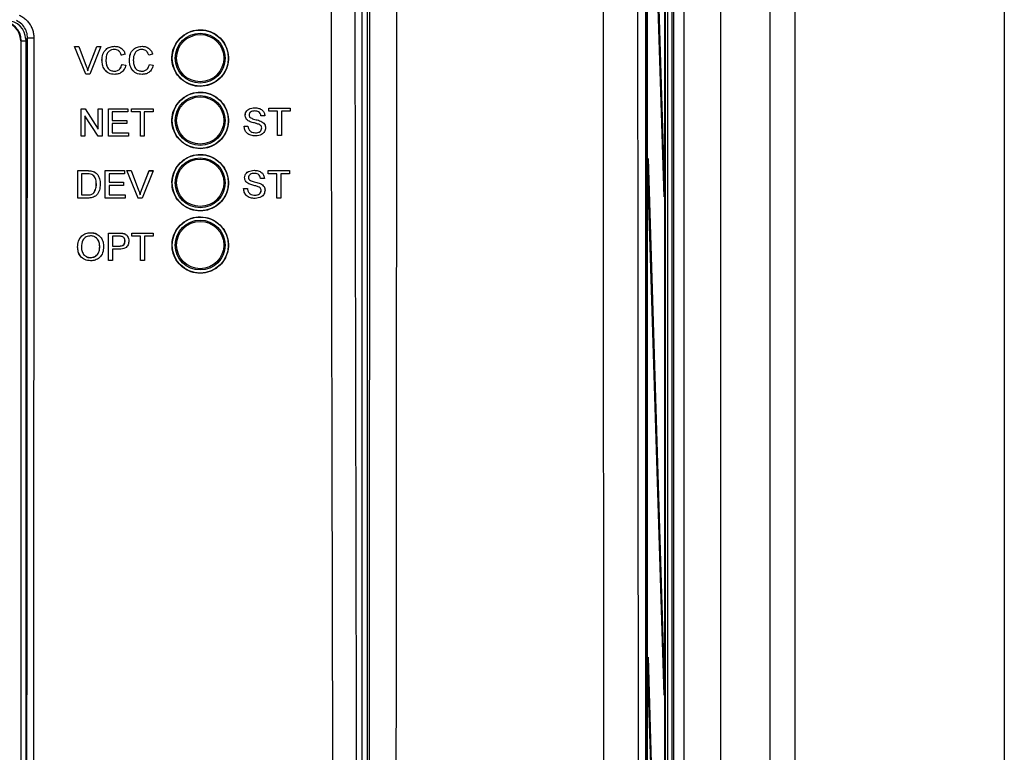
# Model space of a CAD drawing. Header units: millimetres. Extents: x 5 to 418, y 2 to 292.
# Tile 31 of 48: x 106 to 132, y 177 to 196. Entities that reach past the tile are written whole.
import ezdxf

# ---------------------------------------------------------------- set-up
doc = ezdxf.new("R2010")
doc.units = ezdxf.units.MM

msp = doc.modelspace()

# ---------------------------------------------------------------- linework, layer by layer
at = {"color": 7, "linetype": 'Continuous', "lineweight": 25}
for p, q in [((123.4826, 233.1548), (123.4826, 127.5375)), ((123.3654, 232.9825), (123.3654, 127.6605)), ((122.7812, 227.1522), (122.7812, 140.1634)), ((123.2961, 133.8215), (123.2961, 227.1548)), ((123.304, 227.1548), (123.304, 133.8215)), ((122.8137, 141.1548), (122.8137, 226.4881)), ((122.8215, 226.4881), (122.8215, 141.1548)), ((115.3454, 155.4503), (115.3454, 224.7321)), ((122.845, 205.9677), (123.2765, 191.9881)), ((123.2727, 191.6129), (122.8411, 205.5925)), ((124.7867, 204.1548), (124.7867, 155.8215)), ((126.1046, 204.1548), (126.1046, 155.8215)), ((126.7713, 204.1548), (126.7713, 155.8215)), ((132.3713, 202.4881), (132.3713, 157.4881)), ((115.2046, 155.6539), (115.2046, 200.8665)), ((123.538, 160.6224), (123.538, 199.3539)), ((123.8149, 161.3215), (123.8149, 198.6548)), ((106.0859, 195.7881), (106.0713, 195.7881)), ((106.0713, 195.7881), (106.0713, 158.1548)), ((106.0859, 158.1548), (106.0859, 195.7881)), ((106.0859, 195.7881), (106.2046, 195.7881)), ((106.2514, 195.8684), (106.2046, 195.8216)), ((106.2046, 195.8216), (106.2046, 158.156)), ((107.8089, 194.8959), (107.5135, 195.6293)), ((107.5142, 195.6293), (107.5135, 195.6293)), ((107.8097, 194.8959), (107.5142, 195.6293)), ((107.5142, 195.6293), (107.6262, 195.6293)), ((107.6262, 195.6293), (107.8255, 195.1037)), ((107.9055, 195.1037), (108.1052, 195.6293)), ((108.2172, 195.6293), (107.9216, 194.8959)), ((108.1052, 195.6293), (108.1046, 195.6293)), ((108.1052, 195.6293), (108.2172, 195.6293)), ((108.5837, 195.6387), (108.5831, 195.6387)), ((109.3163, 195.6387), (109.3158, 195.6387)), ((107.9048, 195.1037), (108.0778, 195.559)), ((108.7627, 195.4033), (108.762, 195.4033)), ((108.8661, 195.4255), (108.7627, 195.4033)), ((109.4954, 195.4033), (109.4947, 195.4033)), ((109.5987, 195.4255), (109.4954, 195.4033)), ((107.9055, 195.1037), (107.9048, 195.1037)), ((108.2461, 195.268), (108.2454, 195.268)), ((108.7815, 195.1548), (108.7808, 195.1548)), ((108.7815, 195.1548), (108.8849, 195.1307)), ((108.9788, 195.268), (108.9781, 195.268)), ((109.5142, 195.1548), (109.5134, 195.1548)), ((109.5142, 195.1548), (109.6175, 195.1307)), ((107.8097, 194.8959), (107.8089, 194.8959)), ((107.9216, 194.8959), (107.8097, 194.8959)), ((108.5857, 194.8865), (108.585, 194.8865)), ((109.3184, 194.8865), (109.3177, 194.8865)), ((107.6858, 193.9678), (107.6853, 193.9678)), ((107.6858, 193.2344), (107.6858, 193.9678)), ((107.6858, 193.9678), (107.795, 193.9678)), ((108.1401, 193.2344), (107.7891, 193.7816)), ((107.7891, 193.7816), (107.7891, 193.2344)), ((107.795, 193.9678), (108.146, 193.4206)), ((108.146, 193.9678), (108.1457, 193.9678)), ((108.146, 193.4206), (108.146, 193.9678)), ((108.146, 193.9678), (108.2493, 193.9678)), ((108.2493, 193.9678), (108.2493, 193.2344)), ((108.4184, 193.9678), (108.4181, 193.9678)), ((108.4184, 193.2344), (108.4184, 193.9678)), ((108.4184, 193.9678), (108.9349, 193.9678)), ((108.9349, 193.8832), (108.5217, 193.8832)), ((108.5217, 193.8832), (108.5217, 193.6575)), ((108.9349, 193.9678), (108.9349, 193.8832)), ((109.0382, 193.8832), (109.038, 193.8832)), ((109.0382, 193.9678), (109.0381, 193.9678)), ((109.0382, 193.8832), (109.0382, 193.9678)), ((109.0382, 193.9678), (109.6111, 193.9678)), ((109.273, 193.8832), (109.0382, 193.8832)), ((109.273, 193.2344), (109.273, 193.8832)), ((109.6111, 193.8832), (109.3764, 193.8832)), ((109.3764, 193.8832), (109.3764, 193.2344)), ((109.6111, 193.9678), (109.6111, 193.8832)), ((112.0739, 193.7918), (112.0735, 193.7918)), ((112.3282, 193.9926), (112.328, 193.9926)), ((112.4966, 193.7763), (112.4961, 193.7763)), ((112.5999, 193.7763), (112.4966, 193.7763)), ((112.7033, 193.8986), (112.7028, 193.8986)), ((112.7033, 193.9832), (112.7029, 193.9832)), ((112.7033, 193.8986), (112.7033, 193.9832)), ((112.7033, 193.9832), (113.2763, 193.9832)), ((112.9381, 193.8986), (112.7033, 193.8986)), ((112.9374, 193.2498), (112.9374, 193.8391)), ((112.9381, 193.2498), (112.9381, 193.8986)), ((113.2763, 193.8986), (113.0414, 193.8986)), ((113.0414, 193.8986), (113.0414, 193.2498)), ((113.2763, 193.9832), (113.2763, 193.8986)), ((108.5217, 193.6575), (108.9068, 193.6575)), ((108.9068, 193.5729), (108.5217, 193.5729)), ((108.5217, 193.5729), (108.5217, 193.3191)), ((108.9068, 193.6575), (108.9068, 193.5729)), ((112.0457, 193.5037), (112.045, 193.5037)), ((112.0457, 193.5037), (112.149, 193.5037)), ((112.1821, 193.6333), (112.1815, 193.6333)), ((112.4373, 193.552), (112.4366, 193.552)), ((108.5217, 193.3191), (108.9537, 193.3191)), ((108.9537, 193.3191), (108.9537, 193.2344)), ((112.3526, 193.2404), (112.3519, 193.2404)), ((112.5154, 193.453), (112.5147, 193.453)), ((112.9381, 193.2498), (112.9374, 193.2498)), ((113.0414, 193.2498), (112.9381, 193.2498)), ((107.6843, 193.2344), (107.6843, 193.2354)), ((107.6858, 193.2344), (107.6843, 193.2344)), ((107.7891, 193.2344), (107.6858, 193.2344)), ((108.1401, 193.2344), (108.1388, 193.2344)), ((108.2493, 193.2344), (108.1401, 193.2344)), ((108.4184, 193.2344), (108.4171, 193.2344)), ((108.9537, 193.2344), (108.4184, 193.2344)), ((109.273, 193.2344), (109.2719, 193.2344)), ((109.3764, 193.2344), (109.273, 193.2344)), ((122.8411, 192.2591), (122.845, 192.6344)), ((122.845, 192.6344), (123.2765, 178.6548)), ((107.5965, 191.579), (107.5977, 192.3119)), ((107.5977, 192.3119), (107.5967, 192.3129)), ((107.5977, 192.3119), (107.8483, 192.3118)), ((107.7009, 192.2273), (107.7, 191.6635)), ((107.8494, 192.2273), (107.7009, 192.2273)), ((107.8483, 192.3118), (107.8472, 192.3128)), ((107.9777, 192.3012), (107.9767, 192.3022)), ((108.0842, 192.2488), (108.0832, 192.2498)), ((108.098, 192.2363), (108.0968, 192.2374)), ((108.3305, 192.3117), (108.3294, 192.3127)), ((108.3294, 191.5788), (108.3305, 192.3117)), ((108.3305, 192.3117), (108.8473, 192.3115)), ((108.4337, 192.2271), (108.4334, 192.0016)), ((108.8471, 192.227), (108.4337, 192.2271)), ((108.8473, 192.3115), (108.8461, 192.3126)), ((108.8473, 192.3115), (108.8471, 192.227)), ((108.9138, 192.3115), (108.9126, 192.3126)), ((109.2082, 191.5785), (108.9138, 192.3115)), ((108.9138, 192.3115), (109.0258, 192.3115)), ((109.0258, 192.3115), (109.0246, 192.3126)), ((109.0258, 192.3115), (109.2243, 191.7861)), ((109.3031, 191.7872), (109.5038, 192.3125)), ((109.3043, 191.7861), (109.505, 192.3113)), ((109.617, 192.3113), (109.3202, 191.5785)), ((109.505, 192.3113), (109.5038, 192.3125)), ((109.5038, 192.3125), (109.6158, 192.3125)), ((109.505, 192.3113), (109.617, 192.3113)), ((109.617, 192.3113), (109.6158, 192.3125)), ((112.3143, 192.3215), (112.3142, 192.3215)), ((112.6894, 192.2275), (112.6889, 192.2275)), ((112.6894, 192.3121), (112.689, 192.3121)), ((112.6894, 192.2275), (112.6894, 192.3121)), ((112.6894, 192.3121), (113.2624, 192.3121)), ((112.9242, 192.2275), (112.6894, 192.2275)), ((112.9242, 191.5788), (112.9242, 192.2275)), ((113.2624, 192.2275), (113.0275, 192.2275)), ((113.0275, 192.2275), (113.0275, 191.5788)), ((113.2624, 192.3121), (113.2624, 192.2275)), ((123.2727, 178.2795), (122.8411, 192.2591)), ((108.0951, 191.9509), (108.0941, 191.9519)), ((108.4334, 192.0016), (108.8186, 192.0015)), ((108.8186, 192.0015), (108.8175, 192.0025)), ((108.8186, 192.0015), (108.8185, 191.9169)), ((112.06, 192.1207), (112.0596, 192.1207)), ((112.1681, 191.9622), (112.1676, 191.9622)), ((112.4827, 192.1053), (112.4822, 192.1053)), ((112.586, 192.1053), (112.4827, 192.1053)), ((112.9235, 191.5788), (112.9235, 192.169)), ((123.2616, 191.9729), (123.2765, 191.9881)), ((123.2765, 191.9881), (123.2727, 191.6129)), ((107.7, 191.6635), (107.8511, 191.6635)), ((107.8511, 191.6635), (107.8501, 191.6644)), ((108.0242, 191.7153), (108.0232, 191.7162)), ((108.4333, 191.917), (108.4329, 191.6633)), ((108.4329, 191.6633), (108.8651, 191.6632)), ((108.8185, 191.9169), (108.4333, 191.917)), ((108.8651, 191.6632), (108.864, 191.6642)), ((108.8651, 191.6632), (108.8649, 191.5786)), ((109.3043, 191.7861), (109.3031, 191.7872)), ((112.0318, 191.8326), (112.0311, 191.8326)), ((112.0318, 191.8326), (112.1351, 191.8326)), ((112.4234, 191.881), (112.4227, 191.881)), ((112.5015, 191.782), (112.5008, 191.782)), ((107.5965, 191.579), (107.5956, 191.5799)), ((107.859, 191.5789), (107.5965, 191.579)), ((108.3294, 191.5788), (108.3284, 191.5798)), ((108.8649, 191.5786), (108.3294, 191.5788)), ((109.2082, 191.5785), (109.207, 191.5796)), ((109.3202, 191.5785), (109.2082, 191.5785)), ((112.3387, 191.5694), (112.338, 191.5694)), ((112.9242, 191.5788), (112.9235, 191.5788)), ((113.0275, 191.5788), (112.9242, 191.5788)), ((107.9419, 190.6515), (107.9405, 190.6528)), ((108.4185, 190.2963), (108.4191, 190.6434)), ((108.4205, 190.6421), (108.4191, 190.6434)), ((108.4191, 190.6434), (108.6883, 190.6434)), ((108.4193, 189.9093), (108.4205, 190.6421)), ((108.4205, 190.6421), (108.6897, 190.6421)), ((108.6897, 190.6421), (108.6883, 190.6434)), ((108.7983, 190.6352), (108.7969, 190.6365)), ((109.0389, 190.5704), (109.039, 190.6434)), ((109.0405, 190.6421), (109.039, 190.6434)), ((109.039, 190.6434), (109.612, 190.6434)), ((109.0403, 190.5576), (109.0405, 190.6421)), ((109.0405, 190.6421), (109.6134, 190.6421)), ((109.6134, 190.6421), (109.612, 190.6434)), ((109.6134, 190.6421), (109.6133, 190.5576)), ((108.5237, 190.5576), (108.5233, 190.2945)), ((108.6987, 190.5576), (108.5237, 190.5576)), ((108.8617, 190.4285), (108.8602, 190.4298)), ((108.9007, 190.5897), (108.8991, 190.5912)), ((109.0403, 190.5576), (109.0389, 190.5588)), ((109.2752, 190.5576), (109.0403, 190.5576)), ((109.2741, 189.9093), (109.2752, 190.5576)), ((109.3785, 190.5576), (109.3774, 189.9093)), ((109.6133, 190.5576), (109.3785, 190.5576)), ((107.5933, 190.266), (107.5919, 190.2673)), ((108.1851, 190.2753), (108.1837, 190.2765)), ((108.5231, 190.2099), (108.5226, 189.9093)), ((108.7026, 190.2099), (108.5231, 190.2099)), ((108.5233, 190.2945), (108.7, 190.2945)), ((108.7, 190.2945), (108.6986, 190.2957)), ((107.94, 189.9845), (107.9385, 189.9857)), ((108.4193, 189.9093), (108.418, 189.9105)), ((108.5226, 189.9093), (108.4193, 189.9093)), ((109.2741, 189.9093), (109.2728, 189.9105)), ((109.3774, 189.9093), (109.2741, 189.9093)), ((122.8411, 178.9258), (122.845, 179.3011)), ((122.845, 179.3011), (123.2765, 165.3215)), ((123.2727, 164.9462), (122.8411, 178.9258)), ((123.2616, 178.6395), (123.2765, 178.6548)), ((123.2765, 178.6548), (123.2727, 178.2795))]:
    msp.add_line(p, q, dxfattribs=at)
for centre, radius in [((110.8713, 195.3215), 0.75), ((110.8713, 195.3215), 0.6667), ((110.8713, 195.3215), 0.6316), ((110.8713, 193.6548), 0.75), ((110.8713, 193.6548), 0.6667), ((110.8713, 193.6548), 0.6316), ((110.8713, 191.9881), 0.75), ((110.8713, 191.9881), 0.6667), ((110.8713, 191.9881), 0.6316), ((110.8713, 190.3215), 0.75), ((110.8713, 190.3215), 0.6667), ((110.8713, 190.3215), 0.6316)]:
    msp.add_circle(centre, radius, dxfattribs=at)
for centre, radius, start, end in [((105.5713, 195.7881), 0.5146, 0, 90), ((105.5713, 195.7881), 0.5, 0, 90), ((106.3814, 197.463), 1.5999, 265.33873, 271.51453)]:
    msp.add_arc(centre, radius, start, end, dxfattribs=at)
msp.add_ellipse((105.7046, 195.8214), major_axis=(0.3537, 0.3537), ratio=0.9996955, start_param=5.4979394, end_param=7.0684312, dxfattribs=at)
for points, knots in [([(114.4808, 155.7063), (114.4793, 156.1497), (114.4714, 158.3669), (114.4404, 167.6818), (114.4041, 180.9861), (114.3851, 192.5236), (114.3778, 196.9529)], [0, 0, 0, 0, 0.0322876, 0.1614382, 0.6780666, 1, 1, 1, 1]), ([(115.0049, 196.9711), (115.0166, 190.0976), (115.04, 176.3477), (115.085, 162.6175), (115.1075, 155.751)], [0, 0, 0, 0, 0.4998997, 1, 1, 1, 1]), ([(115.3709, 155.4248), (115.3753, 158.8789), (115.3842, 165.7876), (115.3945, 176.1642), (115.4027, 186.5498), (115.4062, 193.479), (115.408, 196.9439)], [0, 0, 0, 0, 0.24989406, 0.49983045, 0.74989401, 1, 1, 1, 1]), ([(122.5656, 196.9702), (122.5685, 192.1599), (122.5745, 182.5378), (122.5901, 168.2783), (122.61, 154.1903), (122.6274, 144.9224), (122.6361, 140.2877)], [0, 0, 0, 0, 0.25417755, 0.50843906, 0.75418158, 1, 1, 1, 1]), ([(116.119, 196.8912), (116.1188, 196.4469), (116.1178, 194.2254), (116.1147, 188.4498), (116.1085, 179.5671), (116.0978, 167.9461), (116.0877, 159.8864), (116.082, 155.3735)], [0, 0, 0, 0, 0.0320694, 0.1603478, 0.4169318, 0.6735157, 1, 1, 1, 1]), ([(121.7214, 140.1917), (121.7126, 144.8315), (121.6951, 154.1111), (121.6728, 169.6739), (121.6581, 183.9369), (121.6519, 193.5527), (121.6501, 196.8912), (121.6501, 196.8912)], [0, 0, 0, 0, 0.2460147, 0.4920295, 0.8236673, 0.9999999, 1, 1, 1, 1]), ([(106.0328, 196.4713), (106.0494, 196.4633), (106.0827, 196.4472), (106.1303, 196.4176), (106.1759, 196.384), (106.2184, 196.3467), (106.2572, 196.3062), (106.2925, 196.2627), (106.3244, 196.2159), (106.3521, 196.1666), (106.3753, 196.1155), (106.3943, 196.0628), (106.4089, 196.008), (106.418, 195.956), (106.4229, 195.9077), (106.4235, 195.8783), (106.4237, 195.8636)], [0, 0, 0, 0, 0.072399, 0.1453012, 0.2197895, 0.2948256, 0.3672158, 0.4401082, 0.5145837, 0.5896062, 0.6620405, 0.7349775, 0.8095004, 0.8845714, 0.9421598, 1, 1, 1, 1]), ([(106.2514, 195.8684), (106.2506, 195.8904), (106.2475, 195.9685), (106.2053, 196.0986), (106.1054, 196.2392), (106.0075, 196.2958), (105.9586, 196.3242)], [0, 0, 0, 0, 0.11584913, 0.41074499, 0.70540532, 1, 1, 1, 1]), ([(110.3365, 195.8578), (110.2822, 195.7919), (110.1737, 195.6601), (110.1053, 195.4083), (110.1186, 195.151), (110.2177, 194.9117), (110.3901, 194.7187), (110.6171, 194.5936), (110.8728, 194.5507), (111.1282, 194.595), (111.3544, 194.7213), (111.5259, 194.9153), (111.6234, 195.1549), (111.6363, 195.4131), (111.5631, 195.6611), (111.4119, 195.8711), (111.1996, 196.0194), (110.9496, 196.0891), (110.6916, 196.0713), (110.4804, 195.9842), (110.3765, 195.8929), (110.3365, 195.8578)], [0, 0, 0, 0, 0.0535723, 0.1071443, 0.1607313, 0.2143785, 0.2681024, 0.321888, 0.375695, 0.4294732, 0.4831833, 0.5368141, 0.5903891, 0.6439578, 0.6975746, 0.7512731, 0.8050495, 0.8588638, 0.9126587, 0.9663868, 1, 1, 1, 1]), ([(106.2206, 158.0757), (106.2241, 161.222), (106.2309, 167.5147), (106.2393, 176.9611), (106.2463, 186.4122), (106.2497, 192.7162), (106.2514, 195.8684)], [0, 0, 0, 0, 0.249948, 0.4999168, 0.749948, 1, 1, 1, 1]), ([(106.4237, 195.8636), (106.4237, 195.7526), (106.4234, 195.1972), (106.4222, 192.8649), (106.4189, 187.0901), (106.4126, 178.2079), (106.4037, 167.9399), (106.3964, 161.2278), (106.3929, 158.0649)], [0, 0, 0, 0, 0.00880859, 0.04404297, 0.18498094, 0.46685965, 0.74876819, 1, 1, 1, 1]), ([(108.2454, 195.268), (108.2494, 195.3209), (108.2572, 195.4265), (108.3389, 195.5561), (108.4587, 195.6271), (108.5415, 195.6348), (108.583, 195.6387)], [0, 0, 0, 0, 0.28049248, 0.55956971, 0.77961533, 1, 1, 1, 1]), ([(108.2461, 195.268), (108.2501, 195.3209), (108.258, 195.4265), (108.3396, 195.5561), (108.4595, 195.6271), (108.5423, 195.6348), (108.5837, 195.6387)], [0, 0, 0, 0, 0.28049248, 0.55956971, 0.77961533, 1, 1, 1, 1]), ([(108.5837, 195.6387), (108.6196, 195.636), (108.6913, 195.6308), (108.7793, 195.5776), (108.8381, 195.5054), (108.8567, 195.4521), (108.8661, 195.4255)], [0, 0, 0, 0, 0.2800806, 0.5594487, 0.7795488, 1, 1, 1, 1]), ([(108.9781, 195.268), (108.982, 195.3209), (108.9899, 195.4265), (109.0715, 195.5561), (109.1914, 195.6271), (109.2742, 195.6348), (109.3156, 195.6387)], [0, 0, 0, 0, 0.2804925, 0.5595697, 0.7796153, 1, 1, 1, 1]), ([(108.9788, 195.268), (108.9827, 195.3209), (108.9906, 195.4265), (109.0722, 195.5561), (109.1921, 195.6271), (109.2749, 195.6348), (109.3163, 195.6387)], [0, 0, 0, 0, 0.2804925, 0.5595697, 0.7796153, 1, 1, 1, 1]), ([(109.3163, 195.6387), (109.3522, 195.636), (109.4239, 195.6308), (109.5119, 195.5776), (109.5707, 195.5054), (109.5894, 195.4521), (109.5987, 195.4255)], [0, 0, 0, 0, 0.2800806, 0.5594487, 0.7795488, 1, 1, 1, 1]), ([(108.5787, 195.5541), (108.5528, 195.5523), (108.5011, 195.5487), (108.4319, 195.5093), (108.3608, 195.4192), (108.3541, 195.3306), (108.3495, 195.2685)], [0, 0, 0, 0, 0.1872234, 0.3739058, 0.5607363, 1, 1, 1, 1]), ([(108.762, 195.4033), (108.7539, 195.4262), (108.7378, 195.4717), (108.6924, 195.5239), (108.6349, 195.5507), (108.597, 195.5529), (108.578, 195.5541)], [0, 0, 0, 0, 0.2805533, 0.55973893, 0.77965382, 1, 1, 1, 1]), ([(108.7627, 195.4033), (108.7547, 195.4262), (108.7385, 195.4717), (108.6931, 195.5239), (108.6356, 195.5507), (108.5977, 195.5529), (108.5787, 195.5541)], [0, 0, 0, 0, 0.2805533, 0.5597389, 0.7796538, 1, 1, 1, 1]), ([(109.3113, 195.5541), (109.2854, 195.5523), (109.2337, 195.5487), (109.1646, 195.5093), (109.0935, 195.4192), (109.0868, 195.3306), (109.0821, 195.2685)], [0, 0, 0, 0, 0.1872234, 0.3739058, 0.5607363, 1, 1, 1, 1]), ([(109.4947, 195.4033), (109.4866, 195.4262), (109.4705, 195.4717), (109.425, 195.5239), (109.3676, 195.5507), (109.3296, 195.5529), (109.3106, 195.5541)], [0, 0, 0, 0, 0.2805533, 0.5597389, 0.7796538, 1, 1, 1, 1]), ([(109.4954, 195.4033), (109.4873, 195.4262), (109.4712, 195.4717), (109.4257, 195.5239), (109.3683, 195.5507), (109.3303, 195.5529), (109.3113, 195.5541)], [0, 0, 0, 0, 0.2805533, 0.5597389, 0.7796538, 1, 1, 1, 1]), ([(107.8255, 195.1037), (107.8337, 195.0818), (107.8483, 195.0427), (107.8604, 195.0028), (107.8657, 194.9852)], [0, 0, 0, 0, 0.5599982, 1, 1, 1, 1]), ([(107.865, 194.9852), (107.8718, 195.0076), (107.8838, 195.0474), (107.8984, 195.0865), (107.9048, 195.1037)], [0, 0, 0, 0, 0.5599723, 1, 1, 1, 1]), ([(107.8657, 194.9852), (107.8725, 195.0076), (107.8845, 195.0474), (107.8991, 195.0865), (107.9055, 195.1037)], [0, 0, 0, 0, 0.5599723, 1, 1, 1, 1]), ([(108.585, 194.8865), (108.5301, 194.8906), (108.4207, 194.8986), (108.305, 195.01), (108.2544, 195.1407), (108.2484, 195.2256), (108.2454, 195.268)], [0, 0, 0, 0, 0.2799551, 0.5580876, 0.7789116, 1, 1, 1, 1]), ([(108.5857, 194.8865), (108.5308, 194.8906), (108.4214, 194.8986), (108.3057, 195.01), (108.2552, 195.1407), (108.2491, 195.2256), (108.2461, 195.268)], [0, 0, 0, 0, 0.2799551, 0.5580876, 0.7789116, 1, 1, 1, 1]), ([(108.3495, 195.2685), (108.3515, 195.2291), (108.3556, 195.1506), (108.3983, 195.0452), (108.4833, 194.9819), (108.5451, 194.9747), (108.5761, 194.9711)], [0, 0, 0, 0, 0.281245, 0.5607156, 0.780138, 1, 1, 1, 1]), ([(108.5753, 194.9711), (108.6035, 194.9739), (108.6598, 194.9793), (108.7454, 195.0415), (108.7674, 195.1119), (108.7808, 195.1548)], [0, 0, 0, 0, 0.2807112, 0.5609046, 1, 1, 1, 1]), ([(108.5761, 194.9711), (108.6042, 194.9739), (108.6605, 194.9793), (108.7462, 195.0415), (108.7681, 195.1119), (108.7815, 195.1548)], [0, 0, 0, 0, 0.2807112, 0.5609046, 1, 1, 1, 1]), ([(108.8849, 195.1307), (108.8727, 195.0931), (108.8485, 195.0182), (108.7711, 194.9363), (108.6783, 194.8926), (108.6166, 194.8886), (108.5857, 194.8865)], [0, 0, 0, 0, 0.2802563, 0.5595462, 0.7795894, 1, 1, 1, 1]), ([(109.3177, 194.8865), (109.2628, 194.8906), (109.1533, 194.8986), (109.0376, 195.01), (108.9871, 195.1407), (108.9811, 195.2256), (108.9781, 195.268)], [0, 0, 0, 0, 0.2799551, 0.5580876, 0.7789116, 1, 1, 1, 1]), ([(109.3184, 194.8865), (109.2635, 194.8906), (109.154, 194.8986), (109.0383, 195.01), (108.9878, 195.1407), (108.9818, 195.2256), (108.9788, 195.268)], [0, 0, 0, 0, 0.2799551, 0.5580876, 0.7789116, 1, 1, 1, 1]), ([(109.0821, 195.2685), (109.0841, 195.2291), (109.0882, 195.1506), (109.1309, 195.0452), (109.2159, 194.9819), (109.2778, 194.9747), (109.3087, 194.9711)], [0, 0, 0, 0, 0.28124501, 0.56071564, 0.78013802, 1, 1, 1, 1]), ([(109.308, 194.9711), (109.3361, 194.9739), (109.3924, 194.9793), (109.4781, 195.0415), (109.5, 195.1119), (109.5134, 195.1548)], [0, 0, 0, 0, 0.28071123, 0.56090458, 1, 1, 1, 1]), ([(109.3087, 194.9711), (109.3369, 194.9739), (109.3931, 194.9793), (109.4788, 195.0415), (109.5008, 195.1119), (109.5142, 195.1548)], [0, 0, 0, 0, 0.2807112, 0.5609046, 1, 1, 1, 1]), ([(109.6175, 195.1307), (109.6054, 195.0931), (109.5811, 195.0182), (109.5038, 194.9363), (109.411, 194.8926), (109.3493, 194.8886), (109.3184, 194.8865)], [0, 0, 0, 0, 0.2802563, 0.5595462, 0.7795894, 1, 1, 1, 1]), ([(110.3367, 194.1901), (110.2825, 194.1242), (110.1742, 193.9925), (110.1061, 193.7409), (110.1196, 193.484), (110.2188, 193.245), (110.3912, 193.0524), (110.618, 192.9275), (110.8735, 192.8849), (111.1286, 192.9294), (111.3544, 193.0558), (111.5255, 193.2497), (111.6227, 193.489), (111.6354, 193.747), (111.5621, 193.9946), (111.4108, 194.2043), (111.1986, 194.3522), (110.9488, 194.4217), (110.6911, 194.4036), (110.4803, 194.3165), (110.3766, 194.2252), (110.3367, 194.1901)], [0, 0, 0, 0, 0.05356912, 0.10713778, 0.16072478, 0.21437646, 0.26810738, 0.32189954, 0.37570971, 0.42948642, 0.48319093, 0.5368144, 0.59038353, 0.64395056, 0.69757055, 0.75127575, 0.80505943, 0.85887833, 0.91267304, 0.96639642, 1, 1, 1, 1]), ([(112.0732, 193.7918), (112.0756, 193.8144), (112.0806, 193.8596), (112.1171, 193.9188), (112.1964, 193.98), (112.2735, 193.9874), (112.3276, 193.9926)], [0, 0, 0, 0, 0.1870287, 0.3741238, 0.5611402, 1, 1, 1, 1]), ([(112.1814, 193.6333), (112.1649, 193.6426), (112.132, 193.6613), (112.0849, 193.7128), (112.0776, 193.7619), (112.0732, 193.7918)], [0, 0, 0, 0, 0.2814452, 0.5622732, 1, 1, 1, 1]), ([(112.0739, 193.7918), (112.0763, 193.8144), (112.0812, 193.8596), (112.1178, 193.9188), (112.1971, 193.98), (112.2742, 193.9874), (112.3282, 193.9926)], [0, 0, 0, 0, 0.1870287, 0.3741238, 0.5611402, 1, 1, 1, 1]), ([(112.1821, 193.6333), (112.1656, 193.6426), (112.1327, 193.6613), (112.0856, 193.7128), (112.0783, 193.7619), (112.0739, 193.7918)], [0, 0, 0, 0, 0.28144516, 0.56227323, 1, 1, 1, 1]), ([(112.3324, 193.908), (112.3124, 193.9073), (112.2726, 193.9058), (112.2197, 193.8853), (112.1837, 193.8456), (112.1794, 193.8142), (112.1772, 193.7985)], [0, 0, 0, 0, 0.2812903, 0.5608202, 0.7806803, 1, 1, 1, 1]), ([(112.1772, 193.7985), (112.1785, 193.7849), (112.1807, 193.7604), (112.1965, 193.7419), (112.2035, 193.7337)], [0, 0, 0, 0, 0.5596169, 1, 1, 1, 1]), ([(112.3282, 193.9926), (112.3646, 193.9903), (112.437, 193.9857), (112.5308, 193.9396), (112.5881, 193.8617), (112.596, 193.8048), (112.5999, 193.7763)], [0, 0, 0, 0, 0.2807972, 0.5601508, 0.7798767, 1, 1, 1, 1]), ([(112.4959, 193.7763), (112.492, 193.7983), (112.4841, 193.8419), (112.425, 193.9019), (112.3671, 193.9057), (112.3317, 193.908)], [0, 0, 0, 0, 0.2810967, 0.5602874, 1, 1, 1, 1]), ([(112.4966, 193.7763), (112.4927, 193.7983), (112.4848, 193.8419), (112.4257, 193.9019), (112.3678, 193.9057), (112.3324, 193.908)], [0, 0, 0, 0, 0.2810967, 0.5602874, 1, 1, 1, 1]), ([(112.3519, 193.2404), (112.3092, 193.2426), (112.2241, 193.247), (112.1169, 193.3083), (112.0565, 193.4035), (112.0488, 193.4703), (112.045, 193.5037)], [0, 0, 0, 0, 0.2808135, 0.5595629, 0.7796198, 1, 1, 1, 1]), ([(112.3526, 193.2404), (112.3099, 193.2426), (112.2248, 193.247), (112.1176, 193.3083), (112.0572, 193.4035), (112.0495, 193.4703), (112.0457, 193.5037)], [0, 0, 0, 0, 0.2808135, 0.5595629, 0.7796198, 1, 1, 1, 1]), ([(112.149, 193.5037), (112.1532, 193.4757), (112.1615, 193.42), (112.2158, 193.359), (112.2823, 193.3297), (112.3261, 193.3266), (112.3481, 193.3251)], [0, 0, 0, 0, 0.280632, 0.5586744, 0.7791973, 1, 1, 1, 1]), ([(112.4366, 193.552), (112.4077, 193.5613), (112.36, 193.5766), (112.2924, 193.5937), (112.2356, 193.61), (112.1995, 193.6255), (112.1814, 193.6333)], [0, 0, 0, 0, 0.3399393, 0.5600249, 0.7800825, 1, 1, 1, 1]), ([(112.4373, 193.552), (112.4084, 193.5613), (112.3607, 193.5766), (112.2931, 193.5937), (112.2363, 193.61), (112.2001, 193.6255), (112.1821, 193.6333)], [0, 0, 0, 0, 0.3399393, 0.5600249, 0.7800825, 1, 1, 1, 1]), ([(112.2035, 193.7337), (112.2344, 193.7183), (112.2856, 193.6927), (112.3634, 193.6758), (112.4285, 193.6588), (112.4706, 193.6431), (112.4916, 193.6353)], [0, 0, 0, 0, 0.3384083, 0.5589741, 0.7795351, 1, 1, 1, 1]), ([(112.5147, 193.453), (112.5135, 193.4657), (112.5111, 193.4909), (112.4843, 193.5295), (112.4547, 193.5435), (112.4366, 193.552)], [0, 0, 0, 0, 0.2800885, 0.5599705, 1, 1, 1, 1]), ([(112.5154, 193.453), (112.5142, 193.4657), (112.5118, 193.4909), (112.485, 193.5295), (112.4554, 193.5435), (112.4373, 193.552)], [0, 0, 0, 0, 0.2800885, 0.55997049, 1, 1, 1, 1]), ([(112.4916, 193.6353), (112.511, 193.6255), (112.5497, 193.6058), (112.5918, 193.5608), (112.6152, 193.5092), (112.6176, 193.4751), (112.6187, 193.458)], [0, 0, 0, 0, 0.2803713, 0.5599089, 0.7798589, 1, 1, 1, 1]), ([(112.3474, 193.3251), (112.3694, 193.3264), (112.4132, 193.3292), (112.4699, 193.3562), (112.5072, 193.4013), (112.5122, 193.4358), (112.5147, 193.453)], [0, 0, 0, 0, 0.2809172, 0.5608127, 0.7805018, 1, 1, 1, 1]), ([(112.3481, 193.3251), (112.37, 193.3264), (112.4139, 193.3292), (112.4706, 193.3562), (112.5079, 193.4013), (112.5129, 193.4358), (112.5154, 193.453)], [0, 0, 0, 0, 0.2809172, 0.5608127, 0.7805018, 1, 1, 1, 1]), ([(112.6187, 193.458), (112.6129, 193.4223), (112.6011, 193.3508), (112.5018, 193.2576), (112.4092, 193.247), (112.3526, 193.2404)], [0, 0, 0, 0, 0.2799417, 0.5600797, 1, 1, 1, 1]), ([(110.3369, 192.5224), (110.2829, 192.4565), (110.1748, 192.3249), (110.1069, 192.0736), (110.1206, 191.817), (110.2199, 191.5784), (110.3922, 191.3861), (110.6189, 191.2616), (110.8741, 191.2192), (111.1289, 191.2638), (111.3543, 191.3903), (111.525, 191.5841), (111.6219, 191.8232), (111.6344, 192.0808), (111.561, 192.3281), (111.4098, 192.5374), (111.1976, 192.685), (110.9481, 192.7542), (110.6908, 192.7359), (110.4802, 192.6487), (110.3767, 192.5575), (110.3369, 192.5224)], [0, 0, 0, 0, 0.053566, 0.1071314, 0.1607186, 0.214375, 0.2681131, 0.3219118, 0.3757251, 0.4295001, 0.4831988, 0.5368148, 0.5903782, 0.6439436, 0.697567, 0.7512791, 0.8050701, 0.8588935, 0.9126879, 0.9664063, 1, 1, 1, 1]), ([(107.8471, 192.313), (107.8714, 192.3129), (107.9149, 192.3127), (107.9577, 192.3055), (107.9765, 192.3024)], [0, 0, 0, 0, 0.560174, 1, 1, 1, 1]), ([(107.8483, 192.3118), (107.8726, 192.3117), (107.9161, 192.3115), (107.9589, 192.3044), (107.9777, 192.3012)], [0, 0, 0, 0, 0.560174, 1, 1, 1, 1]), ([(107.9705, 192.2121), (107.9483, 192.2176), (107.9085, 192.2273), (107.8675, 192.2273), (107.8494, 192.2273)], [0, 0, 0, 0, 0.5592546, 1, 1, 1, 1]), ([(108.0951, 191.9509), (108.0919, 192.009), (108.0874, 192.0901), (108.029, 192.1776), (107.99, 192.2006), (107.9705, 192.2121)], [0, 0, 0, 0, 0.5591497, 0.7800403, 1, 1, 1, 1]), ([(107.9765, 192.3024), (107.9982, 192.2961), (108.037, 192.285), (108.0689, 192.2607), (108.083, 192.2499)], [0, 0, 0, 0, 0.5598465, 1, 1, 1, 1]), ([(107.9777, 192.3012), (107.9994, 192.295), (108.0382, 192.2839), (108.0701, 192.2595), (108.0842, 192.2488)], [0, 0, 0, 0, 0.5598465, 1, 1, 1, 1]), ([(108.0842, 192.2488), (108.1057, 192.2265), (108.1488, 192.1818), (108.1904, 192.0772), (108.1954, 191.9978), (108.1984, 191.9492)], [0, 0, 0, 0, 0.279769, 0.5599289, 1, 1, 1, 1]), ([(112.0593, 192.1207), (112.0617, 192.1433), (112.0667, 192.1885), (112.1032, 192.2478), (112.1825, 192.3089), (112.2596, 192.3163), (112.3137, 192.3215)], [0, 0, 0, 0, 0.1870287, 0.3741238, 0.5611402, 1, 1, 1, 1]), ([(112.06, 192.1207), (112.0624, 192.1433), (112.0673, 192.1885), (112.1039, 192.2478), (112.1832, 192.3089), (112.2603, 192.3163), (112.3143, 192.3215)], [0, 0, 0, 0, 0.1870287, 0.3741238, 0.5611402, 1, 1, 1, 1]), ([(112.3184, 192.2369), (112.2985, 192.2362), (112.2587, 192.2348), (112.2058, 192.2142), (112.1697, 192.1746), (112.1654, 192.1432), (112.1633, 192.1275)], [0, 0, 0, 0, 0.28129027, 0.56082021, 0.78068028, 1, 1, 1, 1]), ([(112.3143, 192.3215), (112.3507, 192.3192), (112.4231, 192.3147), (112.5169, 192.2686), (112.5742, 192.1907), (112.5821, 192.1338), (112.586, 192.1053)], [0, 0, 0, 0, 0.2807972, 0.5601508, 0.7798767, 1, 1, 1, 1]), ([(112.482, 192.1053), (112.4781, 192.1272), (112.4702, 192.1709), (112.4111, 192.2309), (112.3532, 192.2346), (112.3178, 192.2369)], [0, 0, 0, 0, 0.2810967, 0.5602874, 1, 1, 1, 1]), ([(112.4827, 192.1053), (112.4788, 192.1272), (112.4709, 192.1709), (112.4118, 192.2309), (112.3539, 192.2346), (112.3184, 192.2369)], [0, 0, 0, 0, 0.2810967, 0.5602874, 1, 1, 1, 1]), ([(108.1984, 191.9492), (108.1946, 191.8957), (108.1871, 191.789), (108.1123, 191.6512), (107.9856, 191.5841), (107.9013, 191.5807), (107.859, 191.5789)], [0, 0, 0, 0, 0.28084, 0.5599517, 0.7790685, 1, 1, 1, 1]), ([(108.0939, 191.952), (108.0898, 192.0092), (108.0841, 192.0889), (108.0411, 192.1639), (108.0203, 192.1778), (108.0183, 192.1792)], [0, 0, 0, 0, 0.69498585, 0.96953823, 1, 1, 1, 1]), ([(108.023, 191.7164), (108.0476, 191.757), (108.0917, 191.8299), (108.0932, 191.9146), (108.0939, 191.952)], [0, 0, 0, 0, 0.5574522, 1, 1, 1, 1]), ([(108.0242, 191.7153), (108.0488, 191.7559), (108.0929, 191.8288), (108.0944, 191.9134), (108.0951, 191.9509)], [0, 0, 0, 0, 0.5574522, 1, 1, 1, 1]), ([(112.1675, 191.9622), (112.151, 191.9716), (112.1181, 191.9902), (112.071, 192.0417), (112.0637, 192.0908), (112.0593, 192.1207)], [0, 0, 0, 0, 0.28144516, 0.56227323, 1, 1, 1, 1]), ([(112.1681, 191.9622), (112.1517, 191.9716), (112.1188, 191.9902), (112.0717, 192.0417), (112.0644, 192.0908), (112.06, 192.1207)], [0, 0, 0, 0, 0.2814452, 0.5622732, 1, 1, 1, 1]), ([(112.1633, 192.1275), (112.1646, 192.1138), (112.1668, 192.0894), (112.1826, 192.0708), (112.1896, 192.0627)], [0, 0, 0, 0, 0.5596169, 1, 1, 1, 1]), ([(112.4227, 191.881), (112.3938, 191.8903), (112.3461, 191.9056), (112.2785, 191.9226), (112.2217, 191.9389), (112.1855, 191.9545), (112.1675, 191.9622)], [0, 0, 0, 0, 0.33993933, 0.56002492, 0.78008245, 1, 1, 1, 1]), ([(112.4234, 191.881), (112.3945, 191.8903), (112.3468, 191.9056), (112.2792, 191.9226), (112.2224, 191.9389), (112.1862, 191.9545), (112.1681, 191.9622)], [0, 0, 0, 0, 0.3399393, 0.5600249, 0.7800825, 1, 1, 1, 1]), ([(112.1896, 192.0627), (112.2205, 192.0472), (112.2717, 192.0216), (112.3495, 192.0048), (112.4146, 191.9877), (112.4567, 191.9721), (112.4777, 191.9643)], [0, 0, 0, 0, 0.3384083, 0.5589741, 0.7795351, 1, 1, 1, 1]), ([(112.4777, 191.9643), (112.4971, 191.9544), (112.5358, 191.9348), (112.5779, 191.8897), (112.6013, 191.8381), (112.6037, 191.804), (112.6048, 191.787)], [0, 0, 0, 0, 0.2803713, 0.5599089, 0.7798589, 1, 1, 1, 1]), ([(107.8499, 191.6647), (107.8854, 191.6647), (107.9488, 191.6647), (108.0004, 191.7007), (108.023, 191.7164)], [0, 0, 0, 0, 0.561861, 1, 1, 1, 1]), ([(107.8511, 191.6635), (107.8867, 191.6635), (107.95, 191.6636), (108.0016, 191.6995), (108.0242, 191.7153)], [0, 0, 0, 0, 0.561861, 1, 1, 1, 1]), ([(109.2243, 191.7861), (109.2325, 191.7643), (109.2471, 191.7252), (109.2591, 191.6853), (109.2644, 191.6678)], [0, 0, 0, 0, 0.5599982, 1, 1, 1, 1]), ([(109.2632, 191.6689), (109.27, 191.6912), (109.2821, 191.7311), (109.2967, 191.7701), (109.3031, 191.7872)], [0, 0, 0, 0, 0.5599723, 1, 1, 1, 1]), ([(109.2644, 191.6678), (109.2712, 191.6901), (109.2833, 191.7299), (109.2979, 191.7689), (109.3043, 191.7861)], [0, 0, 0, 0, 0.5599723, 1, 1, 1, 1]), ([(112.338, 191.5694), (112.2953, 191.5716), (112.2102, 191.5759), (112.103, 191.6373), (112.0426, 191.7325), (112.0349, 191.7992), (112.0311, 191.8326)], [0, 0, 0, 0, 0.2808135, 0.5595629, 0.7796198, 1, 1, 1, 1]), ([(112.3387, 191.5694), (112.296, 191.5716), (112.2108, 191.5759), (112.1037, 191.6373), (112.0433, 191.7325), (112.0356, 191.7992), (112.0318, 191.8326)], [0, 0, 0, 0, 0.2808135, 0.5595629, 0.7796198, 1, 1, 1, 1]), ([(112.1351, 191.8326), (112.1393, 191.8047), (112.1476, 191.749), (112.2019, 191.688), (112.2684, 191.6586), (112.3122, 191.6555), (112.3342, 191.654)], [0, 0, 0, 0, 0.280632, 0.5586744, 0.7791973, 1, 1, 1, 1]), ([(112.3335, 191.654), (112.3555, 191.6554), (112.3993, 191.6582), (112.456, 191.6851), (112.4934, 191.7303), (112.4983, 191.7647), (112.5008, 191.782)], [0, 0, 0, 0, 0.2809172, 0.5608127, 0.7805018, 1, 1, 1, 1]), ([(112.3342, 191.654), (112.3561, 191.6554), (112.4, 191.6582), (112.4567, 191.6851), (112.494, 191.7303), (112.499, 191.7647), (112.5015, 191.782)], [0, 0, 0, 0, 0.2809172, 0.5608127, 0.7805018, 1, 1, 1, 1]), ([(112.6048, 191.787), (112.599, 191.7512), (112.5872, 191.6798), (112.4879, 191.5866), (112.3953, 191.5759), (112.3387, 191.5694)], [0, 0, 0, 0, 0.2799417, 0.5600797, 1, 1, 1, 1]), ([(112.5008, 191.782), (112.4996, 191.7946), (112.4973, 191.8199), (112.4704, 191.8585), (112.4408, 191.8724), (112.4227, 191.881)], [0, 0, 0, 0, 0.2800885, 0.5599705, 1, 1, 1, 1]), ([(112.5015, 191.782), (112.5003, 191.7946), (112.4979, 191.8199), (112.4711, 191.8585), (112.4415, 191.8724), (112.4234, 191.881)], [0, 0, 0, 0, 0.2800885, 0.55997049, 1, 1, 1, 1]), ([(110.3373, 190.8547), (110.2833, 190.7889), (110.1754, 190.6574), (110.1078, 190.4064), (110.1217, 190.1501), (110.2209, 189.9119), (110.3932, 189.7199), (110.6197, 189.5957), (110.8746, 189.5535), (111.1291, 189.5983), (111.3541, 189.7247), (111.5245, 189.9184), (111.6211, 190.1572), (111.6334, 190.4145), (111.5599, 190.6614), (111.4087, 190.8704), (111.1967, 191.0177), (110.9475, 191.0866), (110.6905, 191.0682), (110.4802, 190.981), (110.377, 190.8898), (110.3373, 190.8547)], [0, 0, 0, 0, 0.053563, 0.1071253, 0.1607129, 0.2143741, 0.2681195, 0.3219247, 0.375741, 0.4295142, 0.4832069, 0.5368154, 0.590373, 0.6439371, 0.697564, 0.7512832, 0.8050816, 0.8589094, 0.9127032, 0.9664164, 1, 1, 1, 1]), ([(107.5919, 190.2673), (107.5956, 190.3223), (107.603, 190.432), (107.6887, 190.5652), (107.8111, 190.6423), (107.8974, 190.6493), (107.9405, 190.6528)], [0, 0, 0, 0, 0.2805704, 0.5595746, 0.7795608, 1, 1, 1, 1]), ([(107.5933, 190.266), (107.597, 190.321), (107.6044, 190.4307), (107.6902, 190.5639), (107.8126, 190.641), (107.8988, 190.648), (107.9419, 190.6515)], [0, 0, 0, 0, 0.2805704, 0.5595746, 0.7795608, 1, 1, 1, 1]), ([(107.9405, 190.6528), (107.9973, 190.6509), (108.0648, 190.6487), (108.1121, 190.6056), (108.1197, 190.5988)], [0, 0, 0, 0, 0.8404856, 1, 1, 1, 1]), ([(107.9419, 190.6515), (107.9959, 190.6452), (108.1036, 190.6325), (108.222, 190.5289), (108.2801, 190.4013), (108.2856, 190.3168), (108.2884, 190.2745)], [0, 0, 0, 0, 0.2795644, 0.5585841, 0.7790872, 1, 1, 1, 1]), ([(108.6883, 190.6434), (108.7086, 190.6433), (108.745, 190.6432), (108.781, 190.6385), (108.7969, 190.6365)], [0, 0, 0, 0, 0.5601005, 1, 1, 1, 1]), ([(108.6897, 190.6421), (108.7101, 190.642), (108.7464, 190.6419), (108.7824, 190.6372), (108.7983, 190.6352)], [0, 0, 0, 0, 0.56010052, 1, 1, 1, 1]), ([(108.7969, 190.6365), (108.8245, 190.6313), (108.863, 190.6241), (108.8885, 190.5958), (108.8957, 190.5877)], [0, 0, 0, 0, 0.7160888, 1, 1, 1, 1]), ([(108.7983, 190.6352), (108.8248, 190.6287), (108.8778, 190.6158), (108.9323, 190.5594), (108.9605, 190.4952), (108.9635, 190.4527), (108.965, 190.4315)], [0, 0, 0, 0, 0.280013, 0.5589104, 0.7793956, 1, 1, 1, 1]), ([(107.9424, 190.5669), (107.9012, 190.5614), (107.819, 190.5504), (107.706, 190.4396), (107.7002, 190.3312), (107.6966, 190.2648)], [0, 0, 0, 0, 0.2801277, 0.5596529, 1, 1, 1, 1]), ([(108.1851, 190.2753), (108.1827, 190.3153), (108.1778, 190.395), (108.1231, 190.496), (108.0365, 190.5571), (107.9738, 190.5637), (107.9424, 190.5669)], [0, 0, 0, 0, 0.2807967, 0.5600682, 0.779984, 1, 1, 1, 1]), ([(108.1837, 190.2765), (108.1811, 190.3162), (108.1759, 190.3953), (108.1259, 190.4954), (108.0689, 190.5283), (108.0465, 190.5412)], [0, 0, 0, 0, 0.3792008, 0.756342, 1, 1, 1, 1]), ([(108.6986, 190.2958), (108.721, 190.2966), (108.7657, 190.2981), (108.8259, 190.3246), (108.8565, 190.3768), (108.859, 190.4121), (108.8602, 190.4298)], [0, 0, 0, 0, 0.2814007, 0.5597529, 0.7793558, 1, 1, 1, 1]), ([(108.783, 190.5511), (108.7674, 190.5535), (108.7394, 190.5577), (108.7111, 190.5576), (108.6987, 190.5576)], [0, 0, 0, 0, 0.5595849, 1, 1, 1, 1]), ([(108.7, 190.2945), (108.7224, 190.2953), (108.7671, 190.2968), (108.8273, 190.3234), (108.8579, 190.3755), (108.8604, 190.4108), (108.8617, 190.4285)], [0, 0, 0, 0, 0.2814007, 0.5597529, 0.7793558, 1, 1, 1, 1]), ([(108.965, 190.4315), (108.961, 190.3948), (108.9531, 190.3217), (108.8595, 190.2159), (108.7622, 190.2122), (108.7026, 190.2099)], [0, 0, 0, 0, 0.2807512, 0.5597085, 1, 1, 1, 1]), ([(108.8617, 190.4285), (108.8607, 190.4432), (108.8589, 190.4725), (108.841, 190.5098), (108.8152, 190.5381), (108.7937, 190.5467), (108.783, 190.5511)], [0, 0, 0, 0, 0.2802608, 0.5600775, 0.7801497, 1, 1, 1, 1]), ([(108.8602, 190.4298), (108.8592, 190.4444), (108.8573, 190.4734), (108.8416, 190.5092), (108.8248, 190.5248), (108.8187, 190.5306)], [0, 0, 0, 0, 0.38867129, 0.77672657, 1, 1, 1, 1]), ([(107.6699, 190.0295), (107.6681, 190.0309), (107.6342, 190.0582), (107.6052, 190.146), (107.5963, 190.2268), (107.5919, 190.2673)], [0, 0, 0, 0, 0.0267331, 0.5132069, 1, 1, 1, 1]), ([(107.9403, 189.8999), (107.8873, 189.906), (107.7816, 189.9181), (107.6646, 190.0183), (107.604, 190.1417), (107.5969, 190.2246), (107.5933, 190.266)], [0, 0, 0, 0, 0.27959997, 0.55876532, 0.77931029, 1, 1, 1, 1]), ([(107.6966, 190.2648), (107.6991, 190.2256), (107.7039, 190.1474), (107.7628, 190.0518), (107.8477, 189.9932), (107.9092, 189.9874), (107.94, 189.9845)], [0, 0, 0, 0, 0.2806566, 0.559885, 0.7798492, 1, 1, 1, 1]), ([(107.9385, 189.9857), (107.9787, 189.9909), (108.0591, 190.0011), (108.1425, 190.085), (108.1791, 190.1822), (108.1822, 190.2451), (108.1837, 190.2765)], [0, 0, 0, 0, 0.2791002, 0.558192, 0.7788064, 1, 1, 1, 1]), ([(107.94, 189.9845), (107.9802, 189.9896), (108.0605, 189.9999), (108.1439, 190.0837), (108.1806, 190.1809), (108.1836, 190.2438), (108.1851, 190.2753)], [0, 0, 0, 0, 0.2791002, 0.558192, 0.7788064, 1, 1, 1, 1]), ([(108.2884, 190.2745), (108.2837, 190.2208), (108.2743, 190.1136), (108.1887, 189.9834), (108.0665, 189.9122), (107.9824, 189.904), (107.9403, 189.8999)], [0, 0, 0, 0, 0.280353, 0.5595023, 0.7796353, 1, 1, 1, 1]), ([(107.8322, 190.0129), (107.8376, 190.009), (107.868, 189.9874), (107.9067, 189.9865), (107.9385, 189.9857)], [0, 0, 0, 0, 0.1780865, 1, 1, 1, 1])]:
    msp.add_open_spline(points, degree=3, knots=knots, dxfattribs=at)

doc.saveas('drawing.dxf')
